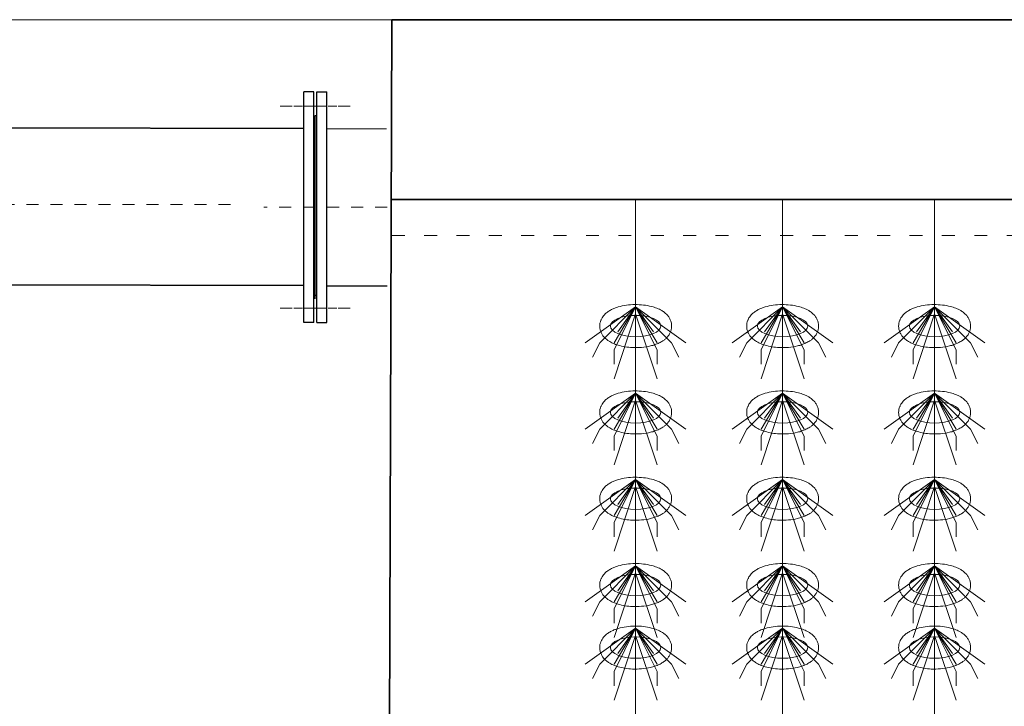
# Model space of a CAD drawing. Header units: metres. Extents: x 703769 to 722343, y 4313031 to 4317457.
# Tile 53 of 256: x 707680.82 to 707689.04, y 4313309.9 to 4313315.63. Entities that reach past the tile are written whole.
import ezdxf

# ---------------------------------------------------------------- set-up
doc = ezdxf.new("R2010")
doc.units = ezdxf.units.M
doc.header["$LTSCALE"] = 0.5
for name, pattern in [('ACAD_ISO03W100', [30, 12, -18]), ('CENTER2', [1.125, 0.75, -0.125, 0.125, -0.125]), ('DASHED', [19.05, 12.7, -6.35])]:
    doc.linetypes.add(name, pattern=pattern)
for name, color, linetype, lineweight in [('4虚线层', 6, 'DASHED', 18), ('КАНАЛИЗ ТЕКСТ', 7, 'Continuous', 40), ('中心', 6, 'CENTER2', 13), ('粗实线层', 7, 'Continuous', 35), ('设备', 6, 'Continuous', 18)]:
    doc.layers.add(name, color=color, linetype=linetype, lineweight=lineweight)

# ---------------------------------------------------------------- blocks, each defined once
blk = doc.blocks.new('hh_1')
at = {"layer": '设备'}
for p, q in [((-268840, 164960), (-268910, 164910)), ((-268840, 164960), (-268890, 164910)), ((-268840, 164960), (-268870, 164900)), ((-268840, 164960), (-268870, 164910)), ((-268840, 164960), (-268865, 164925)), ((-268840, 164960), (-268790, 164910)), ((-268840, 164960), (-268815, 164925)), ((-268840, 164960), (-268770, 164910)), ((-268840, 164960), (-268810, 164910)), ((-268840, 164960), (-268810, 164900)), ((-268840, 164950), (-268870, 164860)), ((-268840, 164950), (-268810, 164860)), ((-268890, 164910), (-268900, 164890)), ((-268790, 164910), (-268780, 164890)), ((-268870, 164900), (-268870, 164880)), ((-268810, 164900), (-268810, 164880))]:
    blk.add_line(p, q, dxfattribs=at)
blk = doc.blocks.new('dawda')
at = {"color": 7}
for p, q in [((531532.7, 30956.8), (531541.6, 33623.4)), ((531541.6, 33623.4), (541041.6, 33623.4)), ((531419.2, 33472.3), (529649.7, 33475.6)), ((531541.6, 33373.4), (535541.6, 33373.4)), ((529649.7, 33257.2), (531419.2, 33253.9))]:
    blk.add_line(p, q, dxfattribs=at)
at = {"color": 7, "linetype": 'ByBlock', "lineweight": 30}
for p, q in [((531419.2, 33202.3), (531419.2, 33523.3)), ((531433.2, 33523.3), (531419.2, 33523.3)), ((531419.2, 33202.3), (531419.2, 33523.3)), ((531433.2, 33523.3), (531419.2, 33523.3)), ((531433.2, 33202.3), (531433.2, 33523.3)), ((531433.2, 33202.3), (531433.2, 33523.3)), ((531437.1, 33523.3), (531451.1, 33523.3)), ((531437.1, 33202.3), (531437.1, 33523.3)), ((531437.1, 33523.3), (531451.1, 33523.3)), ((531437.1, 33202.3), (531437.1, 33523.3)), ((531451.1, 33202.3), (531451.1, 33523.3)), ((531451.1, 33202.3), (531451.1, 33523.3)), ((531435.1, 33235.3), (531435.1, 33490.3)), ((531435.1, 33235.3), (531435.1, 33490.3)), ((531435.1, 33490.3), (531437.1, 33490.3)), ((531435.1, 33490.3), (531437.1, 33490.3)), ((531451.1, 33253.3), (531535.1, 33253.3)), ((531435.1, 33240.3), (531437.1, 33240.3)), ((531435.1, 33240.3), (531437.1, 33240.3)), ((531433.2, 33202.3), (531419.2, 33202.3)), ((531433.2, 33202.3), (531419.2, 33202.3)), ((531437.1, 33202.3), (531451.1, 33202.3)), ((531437.1, 33202.3), (531451.1, 33202.3))]:
    blk.add_line(p, q, dxfattribs=at)
at = {"color": 7, "linetype": 'ByBlock', "lineweight": 0}
blk.add_line((531450.2, 33471.8), (531534.2, 33471.8), dxfattribs=at)
at = {"layer": '4虚线层', "color": 7, "linetype": 'ACAD_ISO03W100', "ltscale": 3}
blk.add_line((531541.6, 33323.4), (535541.6, 33323.4), dxfattribs=at)
at = {"layer": '中心', "color": 7, "ltscale": 10}
for p, q in [((531386.4, 33503.3), (531465, 33503.3)), ((531386.4, 33503.3), (531465, 33503.3)), ((531483.8, 33503.3), (531405.2, 33503.3)), ((531483.8, 33503.3), (531405.2, 33503.3)), ((531483.8, 33503.3), (531405.2, 33503.3)), ((531483.8, 33503.3), (531405.2, 33503.3)), ((529533.7, 33366.7), (531321.7, 33366.7)), ((531535.1, 33362.8), (531363.5, 33362.8)), ((531386.4, 33222.3), (531465, 33222.3)), ((531386.4, 33222.3), (531465, 33222.3)), ((531483.8, 33222.3), (531405.2, 33222.3)), ((531483.8, 33222.3), (531405.2, 33222.3)), ((531483.8, 33222.3), (531405.2, 33222.3)), ((531483.8, 33222.3), (531405.2, 33222.3))]:
    blk.add_line(p, q, dxfattribs=at)
at = {"layer": '设备', "color": 7}
for p, q in [((531880.6, 33373.4), (531880.6, 31373.4)), ((532085, 33373.4), (532085, 31373.4)), ((532296.3, 33373.4), (532296.3, 31373.4))]:
    blk.add_line(p, q, dxfattribs=at)
for centre in [(531880.6, 33197.5), (532085, 33197.5), (532296.3, 33197.5), (531880.6, 33077.5), (532085, 33077.5), (532296.3, 33077.5), (531880.6, 32957.5), (532085, 32957.5), (532296.3, 32957.5), (531880.6, 32837.5), (532085, 32837.5), (532296.3, 32837.5), (531880.6, 32750.6), (532085, 32750.6), (532296.3, 32750.6)]:
    blk.add_ellipse(centre, major_axis=(-35, 0), ratio=0.42498, dxfattribs=at)
for points in [[(531830.6, 33197.5), (531830.6, 33198.9), (531830.7, 33200.3), (531831.3, 33203), (531831.7, 33204.3), (531832.6, 33206.7), (531833.2, 33207.9), (531834.5, 33210), (531835.2, 33211), (531836.7, 33212.8), (531837.4, 33213.6), (531839.6, 33215.6), (531840.9, 33216.7), (531843.8, 33218.7), (531845.3, 33219.6), (531848.3, 33221.1), (531849.9, 33221.8), (531853.1, 33223.1), (531854.8, 33223.6), (531860.1, 33225.2), (531863.8, 33226), (531871.6, 33227.1), (531875.6, 33227.3), (531883.6, 33227.4), (531887.6, 33227.2), (531895.4, 33226.3), (531899.2, 33225.6), (531905.4, 33224), (531907.8, 33223.2), (531912.5, 33221.4), (531914.7, 33220.3), (531918.4, 33218.1), (531919.9, 33217.1), (531922.7, 33214.8), (531924, 33213.5), (531926.1, 33210.9), (531927, 33209.7), (531928.5, 33207.1), (531929.1, 33205.7), (531930.1, 33202.6), (531930.5, 33201), (531930.7, 33197.7), (531930.7, 33195.9), (531930.2, 33192.7), (531929.7, 33191.1), (531928.6, 33188.1), (531927.9, 33186.8), (531926.3, 33184.3), (531925.4, 33183.1), (531923.6, 33181.1), (531922.6, 33180.2), (531920.6, 33178.5), (531919.6, 33177.7), (531916.8, 33175.9), (531915, 33174.9), (531911.3, 33173.1), (531909.4, 33172.4), (531905.4, 33171), (531903.4, 33170.4), (531897.3, 33169), (531893.1, 33168.3), (531884.6, 33167.6), (531880.3, 33167.5), (531872.6, 33167.9), (531869.2, 33168.2), (531862.5, 33169.3), (531859.3, 33170), (531853.8, 33171.7), (531851.5, 33172.5), (531847.1, 33174.4), (531845, 33175.6), (531841.5, 33177.8), (531840.2, 33178.9), (531837.6, 33181.2), (531836.3, 33182.5), (531834.4, 33185.2), (531833.6, 33186.4), (531832.3, 33189), (531831.7, 33190.5), (531830.9, 33193.5), (531830.7, 33195.1), (531830.6, 33197), (531830.6, 33197.2), (531830.6, 33197.5)], [(532035, 33197.5), (532035, 33198.9), (532035.1, 33200.3), (532035.6, 33203), (532036, 33204.3), (532037, 33206.7), (532037.6, 33207.9), (532038.8, 33210), (532039.5, 33211), (532041, 33212.8), (532041.8, 33213.6), (532043.9, 33215.6), (532045.3, 33216.7), (532048.2, 33218.7), (532049.6, 33219.6), (532052.7, 33221.1), (532054.3, 33221.8), (532057.5, 33223.1), (532059.1, 33223.6), (532064.4, 33225.2), (532068.2, 33226), (532075.9, 33227.1), (532079.9, 33227.3), (532087.9, 33227.4), (532091.9, 33227.2), (532099.7, 33226.3), (532103.6, 33225.6), (532109.7, 33224), (532112.2, 33223.2), (532116.8, 33221.4), (532119.1, 33220.3), (532122.7, 33218.1), (532124.2, 33217.1), (532127, 33214.8), (532128.4, 33213.5), (532130.5, 33210.9), (532131.3, 33209.7), (532132.8, 33207.1), (532133.5, 33205.7), (532134.5, 33202.6), (532134.8, 33201), (532135.1, 33197.7), (532135, 33195.9), (532134.5, 33192.7), (532134.1, 33191.1), (532132.9, 33188.1), (532132.2, 33186.8), (532130.6, 33184.3), (532129.8, 33183.1), (532127.9, 33181.1), (532127, 33180.2), (532125, 33178.5), (532123.9, 33177.7), (532121.1, 33175.9), (532119.3, 33174.9), (532115.6, 33173.1), (532113.7, 33172.4), (532109.8, 33171), (532107.7, 33170.4), (532101.6, 33169), (532097.5, 33168.3), (532089, 33167.6), (532084.7, 33167.5), (532077, 33167.9), (532073.5, 33168.2), (532066.9, 33169.3), (532063.7, 33170), (532058.2, 33171.7), (532055.9, 33172.5), (532051.5, 33174.4), (532049.3, 33175.6), (532045.9, 33177.8), (532044.5, 33178.9), (532041.9, 33181.2), (532040.7, 33182.5), (532038.7, 33185.2), (532038, 33186.4), (532036.6, 33189), (532036.1, 33190.5), (532035.3, 33193.5), (532035, 33195.1), (532035, 33197), (532035, 33197.2), (532035, 33197.5)], [(532246.3, 33197.5), (532246.3, 33198.9), (532246.4, 33200.3), (532247, 33203), (532247.4, 33204.3), (532248.3, 33206.7), (532248.9, 33207.9), (532250.2, 33210), (532250.9, 33211), (532252.4, 33212.8), (532253.1, 33213.6), (532255.3, 33215.6), (532256.6, 33216.7), (532259.5, 33218.7), (532261, 33219.6), (532264, 33221.1), (532265.6, 33221.8), (532268.8, 33223.1), (532270.5, 33223.6), (532275.8, 33225.2), (532279.5, 33226), (532287.3, 33227.1), (532291.3, 33227.3), (532299.3, 33227.4), (532303.3, 33227.2), (532311.1, 33226.3), (532314.9, 33225.6), (532321.1, 33224), (532323.5, 33223.2), (532328.2, 33221.4), (532330.4, 33220.3), (532334.1, 33218.1), (532335.6, 33217.1), (532338.4, 33214.8), (532339.7, 33213.5), (532341.8, 33210.9), (532342.7, 33209.7), (532344.2, 33207.1), (532344.8, 33205.7), (532345.8, 33202.6), (532346.2, 33201), (532346.4, 33197.7), (532346.4, 33195.9), (532345.9, 33192.7), (532345.4, 33191.1), (532344.3, 33188.1), (532343.6, 33186.8), (532342, 33184.3), (532341.1, 33183.1), (532339.3, 33181.1), (532338.3, 33180.2), (532336.3, 33178.5), (532335.3, 33177.7), (532332.5, 33175.9), (532330.7, 33174.9), (532327, 33173.1), (532325.1, 33172.4), (532321.1, 33171), (532319.1, 33170.4), (532313, 33169), (532308.8, 33168.3), (532300.3, 33167.6), (532296, 33167.5), (532288.3, 33167.9), (532284.9, 33168.2), (532278.2, 33169.3), (532275, 33170), (532269.5, 33171.7), (532267.2, 33172.5), (532262.8, 33174.4), (532260.7, 33175.6), (532257.2, 33177.8), (532255.9, 33178.9), (532253.3, 33181.2), (532252, 33182.5), (532250.1, 33185.2), (532249.3, 33186.4), (532248, 33189), (532247.4, 33190.5), (532246.6, 33193.5), (532246.4, 33195.1), (532246.3, 33197), (532246.3, 33197.2), (532246.3, 33197.5)], [(531830.6, 33077.5), (531830.6, 33078.9), (531830.7, 33080.3), (531831.3, 33083), (531831.7, 33084.3), (531832.6, 33086.7), (531833.2, 33087.9), (531834.5, 33090), (531835.2, 33091), (531836.7, 33092.8), (531837.4, 33093.6), (531839.6, 33095.6), (531840.9, 33096.7), (531843.8, 33098.7), (531845.3, 33099.6), (531848.3, 33101.1), (531849.9, 33101.8), (531853.1, 33103.1), (531854.8, 33103.6), (531860.1, 33105.2), (531863.8, 33106), (531871.6, 33107.1), (531875.6, 33107.3), (531883.6, 33107.4), (531887.6, 33107.2), (531895.4, 33106.3), (531899.2, 33105.6), (531905.4, 33104), (531907.8, 33103.2), (531912.5, 33101.4), (531914.7, 33100.3), (531918.4, 33098.1), (531919.9, 33097.1), (531922.7, 33094.8), (531924, 33093.5), (531926.1, 33090.9), (531927, 33089.7), (531928.5, 33087.1), (531929.1, 33085.7), (531930.1, 33082.6), (531930.5, 33081), (531930.7, 33077.7), (531930.7, 33075.9), (531930.2, 33072.7), (531929.7, 33071.1), (531928.6, 33068.1), (531927.9, 33066.8), (531926.3, 33064.3), (531925.4, 33063.1), (531923.6, 33061.1), (531922.6, 33060.2), (531920.6, 33058.5), (531919.6, 33057.7), (531916.8, 33055.9), (531915, 33054.9), (531911.3, 33053.1), (531909.4, 33052.4), (531905.4, 33051), (531903.4, 33050.4), (531897.3, 33049), (531893.1, 33048.3), (531884.6, 33047.6), (531880.3, 33047.5), (531872.6, 33047.9), (531869.2, 33048.2), (531862.5, 33049.3), (531859.3, 33050), (531853.8, 33051.7), (531851.5, 33052.5), (531847.1, 33054.4), (531845, 33055.6), (531841.5, 33057.8), (531840.2, 33058.9), (531837.6, 33061.2), (531836.3, 33062.5), (531834.4, 33065.2), (531833.6, 33066.4), (531832.3, 33069), (531831.7, 33070.5), (531830.9, 33073.5), (531830.7, 33075.1), (531830.6, 33077), (531830.6, 33077.2), (531830.6, 33077.5)], [(532035, 33077.5), (532035, 33078.9), (532035.1, 33080.3), (532035.6, 33083), (532036, 33084.3), (532037, 33086.7), (532037.6, 33087.9), (532038.8, 33090), (532039.5, 33091), (532041, 33092.8), (532041.8, 33093.6), (532043.9, 33095.6), (532045.3, 33096.7), (532048.2, 33098.7), (532049.6, 33099.6), (532052.7, 33101.1), (532054.3, 33101.8), (532057.5, 33103.1), (532059.1, 33103.6), (532064.4, 33105.2), (532068.2, 33106), (532075.9, 33107.1), (532079.9, 33107.3), (532087.9, 33107.4), (532091.9, 33107.2), (532099.7, 33106.3), (532103.6, 33105.6), (532109.7, 33104), (532112.2, 33103.2), (532116.8, 33101.4), (532119.1, 33100.3), (532122.7, 33098.1), (532124.2, 33097.1), (532127, 33094.8), (532128.4, 33093.5), (532130.5, 33090.9), (532131.3, 33089.7), (532132.8, 33087.1), (532133.5, 33085.7), (532134.5, 33082.6), (532134.8, 33081), (532135.1, 33077.7), (532135, 33075.9), (532134.5, 33072.7), (532134.1, 33071.1), (532132.9, 33068.1), (532132.2, 33066.8), (532130.6, 33064.3), (532129.8, 33063.1), (532127.9, 33061.1), (532127, 33060.2), (532125, 33058.5), (532123.9, 33057.7), (532121.1, 33055.9), (532119.3, 33054.9), (532115.6, 33053.1), (532113.7, 33052.4), (532109.8, 33051), (532107.7, 33050.4), (532101.6, 33049), (532097.5, 33048.3), (532089, 33047.6), (532084.7, 33047.5), (532077, 33047.9), (532073.5, 33048.2), (532066.9, 33049.3), (532063.7, 33050), (532058.2, 33051.7), (532055.9, 33052.5), (532051.5, 33054.4), (532049.3, 33055.6), (532045.9, 33057.8), (532044.5, 33058.9), (532041.9, 33061.2), (532040.7, 33062.5), (532038.7, 33065.2), (532038, 33066.4), (532036.6, 33069), (532036.1, 33070.5), (532035.3, 33073.5), (532035, 33075.1), (532035, 33077), (532035, 33077.2), (532035, 33077.5)], [(532246.3, 33077.5), (532246.3, 33078.9), (532246.4, 33080.3), (532247, 33083), (532247.4, 33084.3), (532248.3, 33086.7), (532248.9, 33087.9), (532250.2, 33090), (532250.9, 33091), (532252.4, 33092.8), (532253.1, 33093.6), (532255.3, 33095.6), (532256.6, 33096.7), (532259.5, 33098.7), (532261, 33099.6), (532264, 33101.1), (532265.6, 33101.8), (532268.8, 33103.1), (532270.5, 33103.6), (532275.8, 33105.2), (532279.5, 33106), (532287.3, 33107.1), (532291.3, 33107.3), (532299.3, 33107.4), (532303.3, 33107.2), (532311.1, 33106.3), (532314.9, 33105.6), (532321.1, 33104), (532323.5, 33103.2), (532328.2, 33101.4), (532330.4, 33100.3), (532334.1, 33098.1), (532335.6, 33097.1), (532338.4, 33094.8), (532339.7, 33093.5), (532341.8, 33090.9), (532342.7, 33089.7), (532344.2, 33087.1), (532344.8, 33085.7), (532345.8, 33082.6), (532346.2, 33081), (532346.4, 33077.7), (532346.4, 33075.9), (532345.9, 33072.7), (532345.4, 33071.1), (532344.3, 33068.1), (532343.6, 33066.8), (532342, 33064.3), (532341.1, 33063.1), (532339.3, 33061.1), (532338.3, 33060.2), (532336.3, 33058.5), (532335.3, 33057.7), (532332.5, 33055.9), (532330.7, 33054.9), (532327, 33053.1), (532325.1, 33052.4), (532321.1, 33051), (532319.1, 33050.4), (532313, 33049), (532308.8, 33048.3), (532300.3, 33047.6), (532296, 33047.5), (532288.3, 33047.9), (532284.9, 33048.2), (532278.2, 33049.3), (532275, 33050), (532269.5, 33051.7), (532267.2, 33052.5), (532262.8, 33054.4), (532260.7, 33055.6), (532257.2, 33057.8), (532255.9, 33058.9), (532253.3, 33061.2), (532252, 33062.5), (532250.1, 33065.2), (532249.3, 33066.4), (532248, 33069), (532247.4, 33070.5), (532246.6, 33073.5), (532246.4, 33075.1), (532246.3, 33077), (532246.3, 33077.2), (532246.3, 33077.5)], [(531830.6, 32957.5), (531830.6, 32958.9), (531830.7, 32960.3), (531831.3, 32963), (531831.7, 32964.3), (531832.6, 32966.7), (531833.2, 32967.9), (531834.5, 32970), (531835.2, 32971), (531836.7, 32972.8), (531837.4, 32973.6), (531839.6, 32975.6), (531840.9, 32976.7), (531843.8, 32978.7), (531845.3, 32979.6), (531848.3, 32981.1), (531849.9, 32981.8), (531853.1, 32983.1), (531854.8, 32983.6), (531860.1, 32985.2), (531863.8, 32986), (531871.6, 32987.1), (531875.6, 32987.3), (531883.6, 32987.4), (531887.6, 32987.2), (531895.4, 32986.3), (531899.2, 32985.6), (531905.4, 32984), (531907.8, 32983.2), (531912.5, 32981.4), (531914.7, 32980.3), (531918.4, 32978.1), (531919.9, 32977.1), (531922.7, 32974.8), (531924, 32973.5), (531926.1, 32970.9), (531927, 32969.7), (531928.5, 32967.1), (531929.1, 32965.7), (531930.1, 32962.6), (531930.5, 32961), (531930.7, 32957.7), (531930.7, 32955.9), (531930.2, 32952.7), (531929.7, 32951.1), (531928.6, 32948.1), (531927.9, 32946.8), (531926.3, 32944.3), (531925.4, 32943.1), (531923.6, 32941.1), (531922.6, 32940.2), (531920.6, 32938.5), (531919.6, 32937.7), (531916.8, 32935.9), (531915, 32934.9), (531911.3, 32933.1), (531909.4, 32932.4), (531905.4, 32931), (531903.4, 32930.4), (531897.3, 32929), (531893.1, 32928.3), (531884.6, 32927.6), (531880.3, 32927.5), (531872.6, 32927.9), (531869.2, 32928.2), (531862.5, 32929.3), (531859.3, 32930), (531853.8, 32931.7), (531851.5, 32932.5), (531847.1, 32934.4), (531845, 32935.6), (531841.5, 32937.8), (531840.2, 32938.9), (531837.6, 32941.2), (531836.3, 32942.5), (531834.4, 32945.2), (531833.6, 32946.4), (531832.3, 32949), (531831.7, 32950.5), (531830.9, 32953.5), (531830.7, 32955.1), (531830.6, 32957), (531830.6, 32957.2), (531830.6, 32957.5)], [(532035, 32957.5), (532035, 32958.9), (532035.1, 32960.3), (532035.6, 32963), (532036, 32964.3), (532037, 32966.7), (532037.6, 32967.9), (532038.8, 32970), (532039.5, 32971), (532041, 32972.8), (532041.8, 32973.6), (532043.9, 32975.6), (532045.3, 32976.7), (532048.2, 32978.7), (532049.6, 32979.6), (532052.7, 32981.1), (532054.3, 32981.8), (532057.5, 32983.1), (532059.1, 32983.6), (532064.4, 32985.2), (532068.2, 32986), (532075.9, 32987.1), (532079.9, 32987.3), (532087.9, 32987.4), (532091.9, 32987.2), (532099.7, 32986.3), (532103.6, 32985.6), (532109.7, 32984), (532112.2, 32983.2), (532116.8, 32981.4), (532119.1, 32980.3), (532122.7, 32978.1), (532124.2, 32977.1), (532127, 32974.8), (532128.4, 32973.5), (532130.5, 32970.9), (532131.3, 32969.7), (532132.8, 32967.1), (532133.5, 32965.7), (532134.5, 32962.6), (532134.8, 32961), (532135.1, 32957.7), (532135, 32955.9), (532134.5, 32952.7), (532134.1, 32951.1), (532132.9, 32948.1), (532132.2, 32946.8), (532130.6, 32944.3), (532129.8, 32943.1), (532127.9, 32941.1), (532127, 32940.2), (532125, 32938.5), (532123.9, 32937.7), (532121.1, 32935.9), (532119.3, 32934.9), (532115.6, 32933.1), (532113.7, 32932.4), (532109.8, 32931), (532107.7, 32930.4), (532101.6, 32929), (532097.5, 32928.3), (532089, 32927.6), (532084.7, 32927.5), (532077, 32927.9), (532073.5, 32928.2), (532066.9, 32929.3), (532063.7, 32930), (532058.2, 32931.7), (532055.9, 32932.5), (532051.5, 32934.4), (532049.3, 32935.6), (532045.9, 32937.8), (532044.5, 32938.9), (532041.9, 32941.2), (532040.7, 32942.5), (532038.7, 32945.2), (532038, 32946.4), (532036.6, 32949), (532036.1, 32950.5), (532035.3, 32953.5), (532035, 32955.1), (532035, 32957), (532035, 32957.2), (532035, 32957.5)], [(532246.3, 32957.5), (532246.3, 32958.9), (532246.4, 32960.3), (532247, 32963), (532247.4, 32964.3), (532248.3, 32966.7), (532248.9, 32967.9), (532250.2, 32970), (532250.9, 32971), (532252.4, 32972.8), (532253.1, 32973.6), (532255.3, 32975.6), (532256.6, 32976.7), (532259.5, 32978.7), (532261, 32979.6), (532264, 32981.1), (532265.6, 32981.8), (532268.8, 32983.1), (532270.5, 32983.6), (532275.8, 32985.2), (532279.5, 32986), (532287.3, 32987.1), (532291.3, 32987.3), (532299.3, 32987.4), (532303.3, 32987.2), (532311.1, 32986.3), (532314.9, 32985.6), (532321.1, 32984), (532323.5, 32983.2), (532328.2, 32981.4), (532330.4, 32980.3), (532334.1, 32978.1), (532335.6, 32977.1), (532338.4, 32974.8), (532339.7, 32973.5), (532341.8, 32970.9), (532342.7, 32969.7), (532344.2, 32967.1), (532344.8, 32965.7), (532345.8, 32962.6), (532346.2, 32961), (532346.4, 32957.7), (532346.4, 32955.9), (532345.9, 32952.7), (532345.4, 32951.1), (532344.3, 32948.1), (532343.6, 32946.8), (532342, 32944.3), (532341.1, 32943.1), (532339.3, 32941.1), (532338.3, 32940.2), (532336.3, 32938.5), (532335.3, 32937.7), (532332.5, 32935.9), (532330.7, 32934.9), (532327, 32933.1), (532325.1, 32932.4), (532321.1, 32931), (532319.1, 32930.4), (532313, 32929), (532308.8, 32928.3), (532300.3, 32927.6), (532296, 32927.5), (532288.3, 32927.9), (532284.9, 32928.2), (532278.2, 32929.3), (532275, 32930), (532269.5, 32931.7), (532267.2, 32932.5), (532262.8, 32934.4), (532260.7, 32935.6), (532257.2, 32937.8), (532255.9, 32938.9), (532253.3, 32941.2), (532252, 32942.5), (532250.1, 32945.2), (532249.3, 32946.4), (532248, 32949), (532247.4, 32950.5), (532246.6, 32953.5), (532246.4, 32955.1), (532246.3, 32957), (532246.3, 32957.2), (532246.3, 32957.5)], [(531830.6, 32837.5), (531830.6, 32838.9), (531830.7, 32840.3), (531831.3, 32843), (531831.7, 32844.3), (531832.6, 32846.7), (531833.2, 32847.9), (531834.5, 32850), (531835.2, 32851), (531836.7, 32852.8), (531837.4, 32853.6), (531839.6, 32855.6), (531840.9, 32856.7), (531843.8, 32858.7), (531845.3, 32859.6), (531848.3, 32861.1), (531849.9, 32861.8), (531853.1, 32863.1), (531854.8, 32863.6), (531860.1, 32865.2), (531863.8, 32866), (531871.6, 32867.1), (531875.6, 32867.3), (531883.6, 32867.4), (531887.6, 32867.2), (531895.4, 32866.3), (531899.2, 32865.6), (531905.4, 32864), (531907.8, 32863.2), (531912.5, 32861.4), (531914.7, 32860.3), (531918.4, 32858.1), (531919.9, 32857.1), (531922.7, 32854.8), (531924, 32853.5), (531926.1, 32850.9), (531927, 32849.7), (531928.5, 32847.1), (531929.1, 32845.7), (531930.1, 32842.6), (531930.5, 32841), (531930.7, 32837.7), (531930.7, 32835.9), (531930.2, 32832.7), (531929.7, 32831.1), (531928.6, 32828.1), (531927.9, 32826.8), (531926.3, 32824.3), (531925.4, 32823.1), (531923.6, 32821.1), (531922.6, 32820.2), (531920.6, 32818.5), (531919.6, 32817.7), (531916.8, 32815.9), (531915, 32814.9), (531911.3, 32813.1), (531909.4, 32812.4), (531905.4, 32811), (531903.4, 32810.4), (531897.3, 32809), (531893.1, 32808.3), (531884.6, 32807.6), (531880.3, 32807.5), (531872.6, 32807.9), (531869.2, 32808.2), (531862.5, 32809.3), (531859.3, 32810), (531853.8, 32811.7), (531851.5, 32812.5), (531847.1, 32814.4), (531845, 32815.6), (531841.5, 32817.8), (531840.2, 32818.9), (531837.6, 32821.2), (531836.3, 32822.5), (531834.4, 32825.2), (531833.6, 32826.4), (531832.3, 32829), (531831.7, 32830.5), (531830.9, 32833.5), (531830.7, 32835.1), (531830.6, 32837), (531830.6, 32837.2), (531830.6, 32837.5)], [(532035, 32837.5), (532035, 32838.9), (532035.1, 32840.3), (532035.6, 32843), (532036, 32844.3), (532037, 32846.7), (532037.6, 32847.9), (532038.8, 32850), (532039.5, 32851), (532041, 32852.8), (532041.8, 32853.6), (532043.9, 32855.6), (532045.3, 32856.7), (532048.2, 32858.7), (532049.6, 32859.6), (532052.7, 32861.1), (532054.3, 32861.8), (532057.5, 32863.1), (532059.1, 32863.6), (532064.4, 32865.2), (532068.2, 32866), (532075.9, 32867.1), (532079.9, 32867.3), (532087.9, 32867.4), (532091.9, 32867.2), (532099.7, 32866.3), (532103.6, 32865.6), (532109.7, 32864), (532112.2, 32863.2), (532116.8, 32861.4), (532119.1, 32860.3), (532122.7, 32858.1), (532124.2, 32857.1), (532127, 32854.8), (532128.4, 32853.5), (532130.5, 32850.9), (532131.3, 32849.7), (532132.8, 32847.1), (532133.5, 32845.7), (532134.5, 32842.6), (532134.8, 32841), (532135.1, 32837.7), (532135, 32835.9), (532134.5, 32832.7), (532134.1, 32831.1), (532132.9, 32828.1), (532132.2, 32826.8), (532130.6, 32824.3), (532129.8, 32823.1), (532127.9, 32821.1), (532127, 32820.2), (532125, 32818.5), (532123.9, 32817.7), (532121.1, 32815.9), (532119.3, 32814.9), (532115.6, 32813.1), (532113.7, 32812.4), (532109.8, 32811), (532107.7, 32810.4), (532101.6, 32809), (532097.5, 32808.3), (532089, 32807.6), (532084.7, 32807.5), (532077, 32807.9), (532073.5, 32808.2), (532066.9, 32809.3), (532063.7, 32810), (532058.2, 32811.7), (532055.9, 32812.5), (532051.5, 32814.4), (532049.3, 32815.6), (532045.9, 32817.8), (532044.5, 32818.9), (532041.9, 32821.2), (532040.7, 32822.5), (532038.7, 32825.2), (532038, 32826.4), (532036.6, 32829), (532036.1, 32830.5), (532035.3, 32833.5), (532035, 32835.1), (532035, 32837), (532035, 32837.2), (532035, 32837.5)], [(532246.3, 32837.5), (532246.3, 32838.9), (532246.4, 32840.3), (532247, 32843), (532247.4, 32844.3), (532248.3, 32846.7), (532248.9, 32847.9), (532250.2, 32850), (532250.9, 32851), (532252.4, 32852.8), (532253.1, 32853.6), (532255.3, 32855.6), (532256.6, 32856.7), (532259.5, 32858.7), (532261, 32859.6), (532264, 32861.1), (532265.6, 32861.8), (532268.8, 32863.1), (532270.5, 32863.6), (532275.8, 32865.2), (532279.5, 32866), (532287.3, 32867.1), (532291.3, 32867.3), (532299.3, 32867.4), (532303.3, 32867.2), (532311.1, 32866.3), (532314.9, 32865.6), (532321.1, 32864), (532323.5, 32863.2), (532328.2, 32861.4), (532330.4, 32860.3), (532334.1, 32858.1), (532335.6, 32857.1), (532338.4, 32854.8), (532339.7, 32853.5), (532341.8, 32850.9), (532342.7, 32849.7), (532344.2, 32847.1), (532344.8, 32845.7), (532345.8, 32842.6), (532346.2, 32841), (532346.4, 32837.7), (532346.4, 32835.9), (532345.9, 32832.7), (532345.4, 32831.1), (532344.3, 32828.1), (532343.6, 32826.8), (532342, 32824.3), (532341.1, 32823.1), (532339.3, 32821.1), (532338.3, 32820.2), (532336.3, 32818.5), (532335.3, 32817.7), (532332.5, 32815.9), (532330.7, 32814.9), (532327, 32813.1), (532325.1, 32812.4), (532321.1, 32811), (532319.1, 32810.4), (532313, 32809), (532308.8, 32808.3), (532300.3, 32807.6), (532296, 32807.5), (532288.3, 32807.9), (532284.9, 32808.2), (532278.2, 32809.3), (532275, 32810), (532269.5, 32811.7), (532267.2, 32812.5), (532262.8, 32814.4), (532260.7, 32815.6), (532257.2, 32817.8), (532255.9, 32818.9), (532253.3, 32821.2), (532252, 32822.5), (532250.1, 32825.2), (532249.3, 32826.4), (532248, 32829), (532247.4, 32830.5), (532246.6, 32833.5), (532246.4, 32835.1), (532246.3, 32837), (532246.3, 32837.2), (532246.3, 32837.5)], [(531830.6, 32750.6), (531830.6, 32752), (531830.7, 32753.3), (531831.3, 32756), (531831.7, 32757.3), (531832.6, 32759.8), (531833.2, 32760.9), (531834.5, 32763), (531835.2, 32764), (531836.7, 32765.8), (531837.4, 32766.7), (531839.6, 32768.7), (531840.9, 32769.8), (531843.8, 32771.7), (531845.3, 32772.6), (531848.3, 32774.2), (531849.9, 32774.9), (531853.1, 32776.1), (531854.8, 32776.7), (531860.1, 32778.2), (531863.8, 32779), (531871.6, 32780.1), (531875.6, 32780.4), (531883.6, 32780.5), (531887.6, 32780.3), (531895.4, 32779.4), (531899.2, 32778.7), (531905.4, 32777.1), (531907.8, 32776.3), (531912.5, 32774.4), (531914.7, 32773.3), (531918.4, 32771.2), (531919.9, 32770.2), (531922.7, 32767.9), (531924, 32766.6), (531926.1, 32764), (531927, 32762.8), (531928.5, 32760.2), (531929.1, 32758.7), (531930.1, 32755.7), (531930.5, 32754), (531930.7, 32750.7), (531930.7, 32749), (531930.2, 32745.7), (531929.7, 32744.1), (531928.6, 32741.2), (531927.9, 32739.8), (531926.3, 32737.3), (531925.4, 32736.2), (531923.6, 32734.2), (531922.6, 32733.2), (531920.6, 32731.5), (531919.6, 32730.8), (531916.8, 32728.9), (531915, 32727.9), (531911.3, 32726.2), (531909.4, 32725.4), (531905.4, 32724.1), (531903.4, 32723.5), (531897.3, 32722), (531893.1, 32721.4), (531884.7, 32720.7), (531880.3, 32720.6), (531872.6, 32720.9), (531869.2, 32721.3), (531862.5, 32722.4), (531859.3, 32723.1), (531853.8, 32724.7), (531851.5, 32725.5), (531847.1, 32727.5), (531845, 32728.6), (531841.5, 32730.9), (531840.2, 32731.9), (531837.6, 32734.3), (531836.3, 32735.6), (531834.4, 32738.2), (531833.6, 32739.4), (531832.3, 32742.1), (531831.7, 32743.5), (531830.9, 32746.6), (531830.7, 32748.2), (531830.6, 32750.1), (531830.6, 32750.3), (531830.6, 32750.6)], [(532035, 32750.6), (532035, 32752), (532035.1, 32753.3), (532035.6, 32756), (532036, 32757.3), (532037, 32759.8), (532037.6, 32760.9), (532038.8, 32763), (532039.5, 32764), (532041, 32765.8), (532041.8, 32766.7), (532043.9, 32768.7), (532045.3, 32769.8), (532048.2, 32771.7), (532049.6, 32772.6), (532052.7, 32774.2), (532054.3, 32774.9), (532057.5, 32776.1), (532059.1, 32776.7), (532064.4, 32778.2), (532068.2, 32779), (532075.9, 32780.1), (532079.9, 32780.4), (532087.9, 32780.5), (532091.9, 32780.3), (532099.7, 32779.4), (532103.6, 32778.7), (532109.7, 32777.1), (532112.2, 32776.3), (532116.8, 32774.4), (532119.1, 32773.3), (532122.8, 32771.2), (532124.2, 32770.2), (532127, 32767.9), (532128.4, 32766.6), (532130.5, 32764), (532131.3, 32762.8), (532132.8, 32760.2), (532133.5, 32758.7), (532134.5, 32755.7), (532134.8, 32754), (532135.1, 32750.7), (532135, 32749), (532134.5, 32745.7), (532134.1, 32744.1), (532132.9, 32741.2), (532132.2, 32739.8), (532130.6, 32737.3), (532129.8, 32736.2), (532127.9, 32734.2), (532127, 32733.2), (532125, 32731.5), (532123.9, 32730.8), (532121.1, 32728.9), (532119.4, 32727.9), (532115.6, 32726.2), (532113.7, 32725.4), (532109.8, 32724.1), (532107.7, 32723.5), (532101.7, 32722), (532097.5, 32721.4), (532089, 32720.7), (532084.7, 32720.6), (532077, 32720.9), (532073.5, 32721.3), (532066.9, 32722.4), (532063.7, 32723.1), (532058.2, 32724.7), (532055.9, 32725.5), (532051.5, 32727.5), (532049.3, 32728.6), (532045.9, 32730.9), (532044.5, 32731.9), (532041.9, 32734.3), (532040.7, 32735.6), (532038.7, 32738.2), (532038, 32739.4), (532036.6, 32742.1), (532036.1, 32743.5), (532035.3, 32746.6), (532035, 32748.2), (532035, 32750.1), (532035, 32750.3), (532035, 32750.6)], [(532246.3, 32750.6), (532246.3, 32752), (532246.4, 32753.3), (532247, 32756), (532247.4, 32757.3), (532248.3, 32759.8), (532248.9, 32760.9), (532250.2, 32763), (532250.9, 32764), (532252.4, 32765.8), (532253.1, 32766.7), (532255.3, 32768.7), (532256.6, 32769.8), (532259.5, 32771.7), (532261, 32772.6), (532264, 32774.2), (532265.6, 32774.9), (532268.8, 32776.1), (532270.5, 32776.7), (532275.8, 32778.2), (532279.5, 32779), (532287.3, 32780.1), (532291.3, 32780.4), (532299.3, 32780.5), (532303.3, 32780.3), (532311.1, 32779.4), (532314.9, 32778.7), (532321.1, 32777.1), (532323.5, 32776.3), (532328.2, 32774.4), (532330.4, 32773.3), (532334.1, 32771.2), (532335.6, 32770.2), (532338.4, 32767.9), (532339.7, 32766.6), (532341.8, 32764), (532342.7, 32762.8), (532344.2, 32760.2), (532344.8, 32758.7), (532345.8, 32755.7), (532346.2, 32754), (532346.4, 32750.7), (532346.4, 32749), (532345.9, 32745.7), (532345.4, 32744.1), (532344.3, 32741.2), (532343.6, 32739.8), (532342, 32737.3), (532341.1, 32736.2), (532339.3, 32734.2), (532338.3, 32733.2), (532336.3, 32731.5), (532335.3, 32730.8), (532332.5, 32728.9), (532330.7, 32727.9), (532327, 32726.2), (532325.1, 32725.4), (532321.1, 32724.1), (532319.1, 32723.5), (532313, 32722), (532308.8, 32721.4), (532300.4, 32720.7), (532296, 32720.6), (532288.3, 32720.9), (532284.9, 32721.3), (532278.2, 32722.4), (532275, 32723.1), (532269.5, 32724.7), (532267.2, 32725.5), (532262.8, 32727.5), (532260.7, 32728.6), (532257.2, 32730.9), (532255.9, 32731.9), (532253.3, 32734.3), (532252, 32735.6), (532250.1, 32738.2), (532249.3, 32739.4), (532248, 32742.1), (532247.4, 32743.5), (532246.6, 32746.6), (532246.4, 32748.2), (532246.3, 32750.1), (532246.3, 32750.3), (532246.3, 32750.6)]]:
    blk.add_open_spline(points, degree=3, knots=[0, 0, 0, 0, 3.423083, 3.423083, 6.846165, 6.846165, 10.269248, 10.269248, 13.69233, 13.69233, 17.115413, 17.115413, 22.728666, 22.728666, 28.341919, 28.341919, 33.955172, 33.955172, 39.568425, 39.568425, 51.436002, 51.436002, 63.303578, 63.303578, 75.171154, 75.171154, 87.03873, 87.03873, 95.224368, 95.224368, 103.410005, 103.410005, 109.145122, 109.145122, 114.880238, 114.880238, 119.003115, 119.003115, 123.125991, 123.125991, 127.248868, 127.248868, 131.371745, 131.371745, 135.494621, 135.494621, 139.617498, 139.617498, 143.740375, 143.740375, 147.863251, 147.863251, 151.986128, 151.986128, 158.708917, 158.708917, 165.431705, 165.431705, 172.154493, 172.154493, 184.909814, 184.909814, 197.665135, 197.665135, 207.937, 207.937, 218.208864, 218.208864, 226.104489, 226.104489, 234.000115, 234.000115, 239.456, 239.456, 244.911884, 244.911884, 248.896322, 248.896322, 252.88076, 252.88076, 256.865198, 256.865198, 257.481358, 257.481358, 257.481358, 257.481358], dxfattribs=at)
at = {"layer": '设备', "color": 7, "xscale": -1}
for p in [(263040.6, -131735.6), (263245, -131735.6), (263456.3, -131735.6), (263040.6, -131855.6), (263245, -131855.6), (263456.3, -131855.6), (263040.6, -131975.6), (263245, -131975.6), (263456.3, -131975.6), (263040.6, -132095.6), (263245, -132095.6), (263456.3, -132095.6), (263040.6, -132182.6), (263245, -132182.6), (263456.3, -132182.6)]:
    blk.add_blockref('hh_1', p, dxfattribs=at)

msp = doc.modelspace()

# ---------------------------------------------------------------- linework, layer by layer
at = {"layer": 'КАНАЛИЗ ТЕКСТ', "lineweight": 0}
msp.add_lwpolyline([(707683.9297, 4313315.6287), (707678.7213, 4313315.6287)], dxfattribs=at)

# ---------------------------------------------------------------- block references
at = {"layer": '粗实线层', "xscale": 0.006, "yscale": 0.006, "zscale": 0.006}
msp.add_blockref('dawda', (704494.6802, 4313113.8882), dxfattribs=at)

doc.saveas('drawing.dxf')
